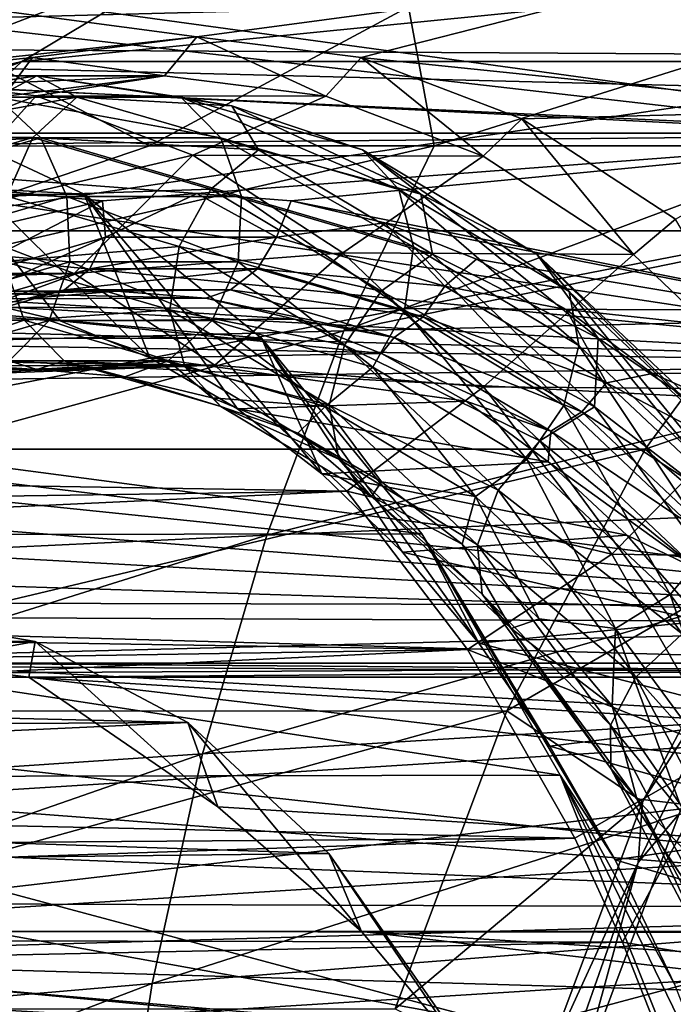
# Model space of a CAD drawing. Header units: metres. Extents: x 26 to 263, y -109 to 109.
# Tile 174 of 256: x 107.16 to 110.5, y -71.04 to -66.01. Entities that reach past the tile are written whole.
import ezdxf

# ---------------------------------------------------------------- set-up
doc = ezdxf.new("R2010")
doc.units = ezdxf.units.M
doc.layers.add('solid_500750', color=7, linetype='CONTINUOUS')

msp = doc.modelspace()

# ---------------------------------------------------------------- linework, layer by layer
at = {"layer": 'solid_500750'}
for points in [[(133.673599, -66.319916, 40.832855), (102.187202, -66.13884, 19.826248), (103.107765, -65.044601, 18.511551)], [(134.135544, -65.781769, 40.173126), (133.673599, -66.319916, 40.832855), (103.107765, -65.044601, 18.511551)], [(106.980354, -65.405052, 27.718523), (106.58989, -66.013725, 28.261148), (109.148697, -65.947441, 30.860842)], [(112.115128, -66.592209, 8.274471), (104.023323, -66.592209, 19.830774), (104.944244, -65.608231, 18.51556)], [(112.115128, -66.592209, 8.274471), (104.944244, -65.608231, 18.51556), (111.194206, -65.608231, 9.589684)], [(106.58255, -65.608231, 19.662714), (105.661621, -66.592209, 20.977926), (108.158997, -65.636497, 17.411314)], [(105.661621, -66.592209, 20.977926), (107.173409, -66.226341, 18.818872), (108.158997, -65.636497, 17.411314)], [(105.739494, -65.912758, 3.922902), (110.976601, -65.619728, 8.158035), (111.776588, -66.604675, 7.015335)], [(108.158997, -65.636497, 17.411314), (107.173409, -66.226341, 18.818872), (113.081169, -65.636597, 20.85853)], [(107.173409, -66.226341, 18.818872), (112.095589, -66.226494, 22.266087), (113.081169, -65.636597, 20.85853)], [(105.443344, -65.748718, 17.802769), (104.643188, -66.472382, 18.945507), (108.06739, -66.100761, 14.055243)], [(105.443344, -65.748718, 17.802769), (108.06739, -66.100761, 14.055243), (110.69445, -65.748291, 10.303411)], [(110.69445, -65.748291, 10.303411), (108.06739, -66.100761, 14.055243), (108.906334, -66.205063, 12.857102)], [(111.495033, -66.47216, 9.160061), (110.69445, -65.748291, 10.303411), (108.906334, -66.205063, 12.857102)], [(111.734848, -65.886238, 33.436001), (109.148697, -65.947441, 30.860842), (109.278923, -66.656929, 32.043724)], [(111.734848, -65.886238, 33.436001), (109.278923, -66.656929, 32.043724), (111.344818, -66.657143, 34.201584)], [(105.474091, -66.285568, 3.09426), (105.739494, -65.912758, 3.922902), (111.776588, -66.604675, 7.015335)], [(109.148697, -65.947441, 30.860842), (106.58989, -66.013725, 28.261148), (107.826591, -66.657166, 30.504011)], [(109.148697, -65.947441, 30.860842), (107.826591, -66.657166, 30.504011), (109.278923, -66.656929, 32.043724)], [(106.58989, -66.013725, 28.261148), (106.514854, -66.657677, 29.096992), (107.826591, -66.657166, 30.504011)], [(132.829315, -67.577095, 42.038612), (101.370468, -67.46006, 20.992668), (102.187202, -66.13884, 19.826248)], [(133.237289, -66.919586, 41.455963), (132.829315, -67.577095, 42.038612), (102.187202, -66.13884, 19.826248)], [(133.673599, -66.319916, 40.832855), (133.237289, -66.919586, 41.455963), (102.187202, -66.13884, 19.826248)], [(104.643188, -66.472382, 18.945507), (107.228531, -66.20594, 15.253261), (108.06739, -66.100761, 14.055243)], [(107.903015, -66.300003, 13.941313), (108.06739, -66.100761, 14.055243), (107.228531, -66.20594, 15.253261)], [(108.726028, -66.402878, 12.765944), (108.06739, -66.100761, 14.055243), (107.903015, -66.300003, 13.941313)], [(108.726028, -66.402878, 12.765944), (108.906334, -66.205063, 12.857102), (108.06739, -66.100761, 14.055243)], [(104.643188, -66.472382, 18.945507), (106.407028, -66.5205, 16.426485), (107.228531, -66.20594, 15.253261)], [(105.661621, -66.592209, 20.977926), (106.256866, -67.091057, 20.127838), (107.173409, -66.226341, 18.818872)], [(107.173409, -66.226341, 18.818872), (106.256866, -67.091057, 20.127838), (112.095589, -66.226494, 22.266087)], [(106.256866, -67.091057, 20.127838), (111.179138, -67.091171, 23.574911), (112.095589, -66.226494, 22.266087)], [(107.080116, -66.404053, 15.116516), (107.228531, -66.20594, 15.253261), (106.407028, -66.5205, 16.426485)], [(107.903015, -66.300003, 13.941313), (107.228531, -66.20594, 15.253261), (107.080116, -66.404053, 15.116516)], [(109.529816, -66.709412, 11.618013), (108.906334, -66.205063, 12.857102), (108.726028, -66.402878, 12.765944)], [(111.495033, -66.47216, 9.160061), (108.906334, -66.205063, 12.857102), (109.728096, -66.518806, 11.683514)], [(109.529816, -66.709412, 11.618013), (109.728096, -66.518806, 11.683514), (108.906334, -66.205063, 12.857102)], [(105.171669, -66.663361, 2.295717), (105.474091, -66.285568, 3.09426), (111.776588, -66.604675, 7.015335)], [(107.903015, -66.300003, 13.941313), (105.614815, -66.401802, 14.071498), (106.43116, -66.300003, 12.905637)], [(107.903015, -66.300003, 13.941313), (107.080116, -66.404053, 15.116516), (105.614815, -66.401802, 14.071498)], [(105.919426, -66.925003, 12.546307), (107.247505, -66.401802, 11.739775), (106.43116, -66.300003, 12.905637)], [(106.254066, -66.45192, 14.901489), (107.250076, -66.300003, 13.479046), (106.51458, -66.407448, 13.964743)], [(107.046501, -66.408173, 14.337122), (107.250076, -66.300003, 13.479046), (106.254066, -66.45192, 14.901489)], [(107.903015, -66.300003, 13.941313), (106.43116, -66.300003, 12.905637), (107.247505, -66.401802, 11.739775)], [(107.250076, -66.300003, 13.479046), (107.454926, -66.407448, 12.621792), (106.51458, -66.407448, 13.964743)], [(107.986771, -66.408173, 12.994269), (107.250076, -66.300003, 13.479046), (107.046501, -66.408173, 14.337122)], [(108.726028, -66.402878, 12.765944), (107.903015, -66.300003, 13.941313), (107.247505, -66.401802, 11.739775)], [(107.250076, -66.300003, 13.479046), (108.246078, -66.45192, 12.056603), (107.454926, -66.407448, 12.621792)], [(107.986771, -66.408173, 12.994269), (108.246078, -66.45192, 12.056603), (107.250076, -66.300003, 13.479046)], [(106.689354, -67.021713, 11.446742), (107.247505, -66.401802, 11.739775), (105.919426, -66.925003, 12.546307)], [(107.046501, -66.408173, 14.337122), (106.119049, -66.678001, 15.661659), (107.270309, -66.615837, 14.472828)], [(106.310104, -66.614525, 13.800618), (106.51458, -66.407448, 13.964743), (107.454926, -66.407448, 12.621792)], [(107.230766, -66.614525, 12.485779), (106.310104, -66.614525, 13.800618), (107.454926, -66.407448, 12.621792)], [(106.689354, -67.021713, 11.446742), (108.047226, -66.705124, 10.597661), (107.247505, -66.401802, 11.739775)], [(107.046501, -66.408173, 14.337122), (107.270309, -66.615837, 14.472828), (108.190842, -66.615837, 13.158166)], [(107.986771, -66.408173, 12.994269), (107.046501, -66.408173, 14.337122), (108.190842, -66.615837, 13.158166)], [(107.230766, -66.614525, 12.485779), (107.454926, -66.407448, 12.621792), (108.382446, -66.677292, 11.297157)], [(108.726028, -66.402878, 12.765944), (107.247505, -66.401802, 11.739775), (108.047226, -66.705124, 10.597661)], [(108.246078, -66.45192, 12.056603), (108.382446, -66.677292, 11.297157), (107.454926, -66.407448, 12.621792)], [(108.914223, -66.678001, 11.669731), (108.246078, -66.45192, 12.056603), (107.986771, -66.408173, 12.994269)], [(107.986771, -66.408173, 12.994269), (108.190842, -66.615837, 13.158166), (109.098824, -66.879997, 11.861435)], [(108.914223, -66.678001, 11.669731), (107.986771, -66.408173, 12.994269), (109.098824, -66.879997, 11.861435)], [(109.529816, -66.709412, 11.618013), (108.726028, -66.402878, 12.765944), (108.047226, -66.705124, 10.597661)], [(99.237617, -66.452606, 5.744102), (106.525856, -66.45192, 10.852093), (107.4916, -66.903076, 9.472871)], [(100.205246, -66.905678, 4.362186), (99.237617, -66.452606, 5.744102), (107.4916, -66.903076, 9.472871)], [(106.525856, -66.45192, 10.852093), (106.901932, -67.437965, 12.232792), (107.368935, -67.551537, 11.565852)], [(106.525856, -66.45192, 10.852093), (107.368935, -67.551537, 11.565852), (107.827927, -67.739754, 10.910342)], [(107.4916, -66.903076, 9.472871), (106.525856, -66.45192, 10.852093), (107.827927, -67.739754, 10.910342)], [(108.246078, -66.45192, 12.056603), (109.211823, -66.903076, 10.677382), (108.382446, -66.677292, 11.297157)], [(108.914223, -66.678001, 11.669731), (109.211823, -66.903076, 10.677382), (108.246078, -66.45192, 12.056603)], [(111.495033, -66.47216, 9.160061), (109.728096, -66.518806, 11.683514), (110.511299, -67.031242, 10.564984)], [(110.297966, -67.21154, 10.52097), (109.728096, -66.518806, 11.683514), (109.529816, -66.709412, 11.618013)], [(110.297966, -67.21154, 10.52097), (110.511299, -67.031242, 10.564984), (109.728096, -66.518806, 11.683514)], [(108.067253, -66.900169, 14.055439), (104.023323, -66.592209, 19.830774), (112.115128, -66.592209, 8.274471)], [(107.585655, -66.937889, 14.743232), (107.107582, -67.05088, 15.425991), (104.023323, -66.592209, 19.830774)], [(108.067253, -66.900169, 14.055439), (107.585655, -66.937889, 14.743232), (104.023323, -66.592209, 19.830774)], [(108.548866, -66.937279, 13.36762), (108.067253, -66.900169, 14.055439), (112.115128, -66.592209, 8.274471)], [(108.548866, -66.937279, 13.36762), (112.115128, -66.592209, 8.274471), (112.936409, -67.815216, 7.101569)], [(105.171669, -66.663361, 2.295717), (111.776588, -66.604675, 7.015335), (112.491737, -67.769608, 5.993824)], [(106.119049, -66.678001, 15.661659), (106.362328, -66.879997, 15.769559), (107.270309, -66.615837, 14.472828)], [(106.205215, -66.914291, 13.696852), (106.310104, -66.614525, 13.800618), (107.230766, -66.614525, 12.485779)], [(107.097382, -66.914291, 12.422707), (106.205215, -66.914291, 13.696852), (107.230766, -66.614525, 12.485779)], [(107.270309, -66.615837, 14.472828), (106.362328, -66.879997, 15.769559), (107.403152, -66.915924, 14.53549)], [(107.097382, -66.914291, 12.422707), (107.230766, -66.614525, 12.485779), (108.13887, -66.878723, 11.188871)], [(108.13887, -66.878723, 11.188871), (107.230766, -66.614525, 12.485779), (108.382446, -66.677292, 11.297157)], [(107.270309, -66.615837, 14.472828), (107.403152, -66.915924, 14.53549), (108.295158, -66.915924, 13.261567)], [(108.190842, -66.615837, 13.158166), (107.270309, -66.615837, 14.472828), (108.295158, -66.915924, 13.261567)], [(108.190842, -66.615837, 13.158166), (108.295158, -66.915924, 13.261567), (109.175003, -67.171898, 12.005019)], [(109.098824, -66.879997, 11.861435), (108.190842, -66.615837, 13.158166), (109.175003, -67.171898, 12.005019)], [(109.278923, -66.656929, 32.043724), (107.826591, -66.657166, 30.504011), (104.726463, -67.70845, 28.346558)], [(108.818466, -67.602676, 32.674286), (109.278923, -66.656929, 32.043724), (104.726463, -67.70845, 28.346558)], [(107.826591, -66.657166, 30.504011), (106.514854, -66.657677, 29.096992), (104.726463, -67.70845, 28.346558)], [(104.853439, -67.025826, 1.560958), (105.171669, -66.663361, 2.295717), (112.491737, -67.769608, 5.993824)], [(108.13887, -66.878723, 11.188871), (108.382446, -66.677292, 11.297157), (109.271835, -67.209618, 10.026971)], [(109.211823, -66.903076, 10.677382), (109.271835, -67.209618, 10.026971), (108.382446, -66.677292, 11.297157)], [(111.344818, -66.657143, 34.201584), (109.278923, -66.656929, 32.043724), (108.818466, -67.602676, 32.674286)], [(113.423943, -66.657776, 36.335495), (111.344818, -66.657143, 34.201584), (108.818466, -67.602676, 32.674286)], [(112.981689, -67.507126, 36.93116), (113.423943, -66.657776, 36.335495), (108.818466, -67.602676, 32.674286)], [(109.803551, -67.210281, 10.399639), (109.211823, -66.903076, 10.677382), (108.914223, -66.678001, 11.669731)], [(108.914223, -66.678001, 11.669731), (109.098824, -66.879997, 11.861435), (109.969482, -67.401108, 10.618005)], [(109.803551, -67.210281, 10.399639), (108.914223, -66.678001, 11.669731), (109.969482, -67.401108, 10.618005)], [(107.440941, -67.308365, 10.373363), (108.047226, -66.705124, 10.597661), (106.689354, -67.021713, 11.446742)], [(107.440941, -67.308365, 10.373363), (108.814026, -67.203796, 9.50255), (108.047226, -66.705124, 10.597661)], [(109.529816, -66.709412, 11.618013), (108.047226, -66.705124, 10.597661), (108.814026, -67.203796, 9.50255)], [(110.297966, -67.21154, 10.52097), (109.529816, -66.709412, 11.618013), (108.814026, -67.203796, 9.50255)], [(106.362328, -66.879997, 15.769559), (106.523308, -67.171898, 15.792039), (107.403152, -66.915924, 14.53549)], [(107.977379, -67.170311, 11.165938), (107.097382, -66.914291, 12.422707), (108.13887, -66.878723, 11.188871)], [(107.977379, -67.170311, 11.165938), (108.13887, -66.878723, 11.188871), (109.009644, -67.399902, 9.945273)], [(109.009644, -67.399902, 9.945273), (108.13887, -66.878723, 11.188871), (109.271835, -67.209618, 10.026971)], [(109.098824, -66.879997, 11.861435), (109.175003, -67.171898, 12.005019), (110.018684, -67.676865, 10.80012)], [(109.969482, -67.401108, 10.618005), (109.098824, -66.879997, 11.861435), (110.018684, -67.676865, 10.80012)], [(100.205246, -66.905678, 4.362186), (107.4916, -66.903076, 9.472871), (108.397736, -67.639748, 8.178776)], [(101.1129, -67.645409, 3.065923), (100.205246, -66.905678, 4.362186), (108.397736, -67.639748, 8.178776)], [(107.403152, -66.915924, 14.53549), (106.523308, -67.171898, 15.792039), (107.418671, -67.248894, 14.512674)], [(106.741425, -67.373123, 15.882561), (107.107582, -67.05088, 15.425991), (107.585655, -66.937889, 14.743232)], [(106.741425, -67.373123, 15.882561), (107.585655, -66.937889, 14.743232), (107.601875, -67.122795, 14.653712)], [(107.081245, -67.247261, 12.445092), (107.097382, -66.914291, 12.422707), (107.977379, -67.170311, 11.165938)], [(107.403152, -66.915924, 14.53549), (107.418671, -67.248894, 14.512674), (108.27903, -67.248894, 13.283953)], [(108.295158, -66.915924, 13.261567), (107.403152, -66.915924, 14.53549), (108.27903, -67.248894, 13.283953)], [(107.4916, -66.903076, 9.472871), (107.827927, -67.739754, 10.910342), (108.275002, -68.000999, 10.271854)], [(107.4916, -66.903076, 9.472871), (108.275002, -68.000999, 10.271854), (108.706337, -68.333046, 9.655835)], [(108.397736, -67.639748, 8.178776), (107.4916, -66.903076, 9.472871), (108.706337, -68.333046, 9.655835)], [(107.601875, -67.122795, 14.653712), (107.585655, -66.937889, 14.743232), (108.067253, -66.900169, 14.055439)], [(107.601875, -67.122795, 14.653712), (108.067253, -66.900169, 14.055439), (108.47422, -67.122795, 13.407872)], [(108.47422, -67.122795, 13.407872), (108.067253, -66.900169, 14.055439), (108.548866, -66.937279, 13.36762)], [(108.295158, -66.915924, 13.261567), (108.27903, -67.248894, 13.283953), (109.127655, -67.495789, 12.07199)], [(109.175003, -67.171898, 12.005019), (108.295158, -66.915924, 13.261567), (109.127655, -67.495789, 12.07199)], [(108.47422, -67.122795, 13.407872), (108.548866, -66.937279, 13.36762), (109.027, -67.049667, 12.684783)], [(109.027, -67.049667, 12.684783), (108.548866, -66.937279, 13.36762), (112.936409, -67.815216, 7.101569)], [(109.211823, -66.903076, 10.677382), (110.117958, -67.639748, 9.383286), (109.271835, -67.209618, 10.026971)], [(109.803551, -67.210281, 10.399639), (110.117958, -67.639748, 9.383286), (109.211823, -66.903076, 10.677382)], [(107.440941, -67.308365, 10.373363), (106.689354, -67.021713, 11.446742), (95.974838, -67.298271, 2.386771)], [(104.549797, -67.345032, 0.933227), (104.853439, -67.025826, 1.560958), (112.491737, -67.769608, 5.993824)], [(111.017738, -67.900238, 9.492989), (110.511299, -67.031242, 10.564984), (110.297966, -67.21154, 10.52097)], [(106.256866, -67.091057, 20.127838), (105.43441, -68.207077, 21.302418), (111.179138, -67.091171, 23.574911)], [(105.43441, -68.207077, 21.302418), (110.356819, -68.207039, 24.749304), (111.179138, -67.091171, 23.574911)], [(108.47422, -67.122795, 13.407872), (109.027, -67.049667, 12.684783), (109.334671, -67.373123, 12.179024)], [(109.495773, -67.234993, 12.015298), (109.027, -67.049667, 12.684783), (112.936409, -67.815216, 7.101569)], [(109.334671, -67.373123, 12.179024), (109.027, -67.049667, 12.684783), (109.495773, -67.234993, 12.015298)], [(111.179138, -67.091171, 23.574911), (110.356819, -68.207039, 24.749304), (111.768417, -67.719856, 23.488272)], [(107.601875, -67.122795, 14.653712), (107.520668, -67.284592, 14.580482), (106.675385, -67.53051, 15.787666)], [(106.741425, -67.373123, 15.882561), (107.601875, -67.122795, 14.653712), (106.675385, -67.53051, 15.787666)], [(108.47422, -67.122795, 13.407872), (108.377632, -67.284592, 13.356606), (107.520668, -67.284592, 14.580482)], [(107.601875, -67.122795, 14.653712), (108.47422, -67.122795, 13.407872), (107.520668, -67.284592, 14.580482)], [(108.47422, -67.122795, 13.407872), (109.334671, -67.373123, 12.179024), (108.377632, -67.284592, 13.356606)], [(106.523308, -67.171898, 15.792039), (106.570045, -67.495789, 15.724638), (107.418671, -67.248894, 14.512674)], [(107.930023, -67.494194, 11.23291), (107.081245, -67.247261, 12.445092), (107.977379, -67.170311, 11.165938)], [(107.930023, -67.494194, 11.23291), (107.977379, -67.170311, 11.165938), (108.821205, -67.675362, 9.960831)], [(108.821205, -67.675362, 9.960831), (107.977379, -67.170311, 11.165938), (109.009644, -67.399902, 9.945273)], [(109.175003, -67.171898, 12.005019), (109.127655, -67.495789, 12.07199), (109.941399, -67.982834, 10.909843)], [(110.018684, -67.676865, 10.80012), (109.175003, -67.171898, 12.005019), (109.941399, -67.982834, 10.909843)], [(107.18557, -67.547348, 12.548493), (106.353577, -67.547348, 13.736698), (107.081245, -67.247261, 12.445092)], [(107.18557, -67.547348, 12.548493), (107.081245, -67.247261, 12.445092), (107.930023, -67.494194, 11.23291)], [(108.15921, -67.777351, 9.347567), (108.814026, -67.203796, 9.50255), (107.440941, -67.308365, 10.373363)], [(108.15921, -67.777351, 9.347567), (109.532318, -67.887657, 8.476724), (108.814026, -67.203796, 9.50255)], [(110.297966, -67.21154, 10.52097), (108.814026, -67.203796, 9.50255), (109.532318, -67.887657, 8.476724)], [(109.009644, -67.399902, 9.945273), (109.271835, -67.209618, 10.026971), (110.098846, -67.989906, 8.845881)], [(110.117958, -67.639748, 9.383286), (110.098846, -67.989906, 8.845881), (109.271835, -67.209618, 10.026971)], [(109.334671, -67.373123, 12.179024), (109.495773, -67.234993, 12.015298), (109.953415, -67.492691, 11.361721)], [(109.953415, -67.492691, 11.361721), (109.495773, -67.234993, 12.015298), (112.936409, -67.815216, 7.101569)], [(111.017738, -67.900238, 9.492989), (110.297966, -67.21154, 10.52097), (109.532318, -67.887657, 8.476724)], [(110.630501, -67.990517, 9.218636), (110.117958, -67.639748, 9.383286), (109.803551, -67.210281, 10.399639)], [(109.803551, -67.210281, 10.399639), (109.969482, -67.401108, 10.618005), (110.779068, -68.164955, 9.461795)], [(110.630501, -67.990517, 9.218636), (109.803551, -67.210281, 10.399639), (110.779068, -68.164955, 9.461795)], [(107.440941, -67.308365, 10.373363), (95.974838, -67.298271, 2.386771), (96.087341, -67.440964, 1.918384)], [(107.520668, -67.284592, 14.580482), (107.392738, -67.392616, 14.47998), (106.557587, -67.63559, 15.672699)], [(106.675385, -67.53051, 15.787666), (107.520668, -67.284592, 14.580482), (106.557587, -67.63559, 15.672699)], [(107.418671, -67.248894, 14.512674), (106.570045, -67.495789, 15.724638), (107.313782, -67.54866, 14.408908)], [(107.418671, -67.248894, 14.512674), (107.313782, -67.54866, 14.408908), (108.145645, -67.54866, 13.220881)], [(108.377632, -67.284592, 13.356606), (108.239441, -67.392616, 13.27077), (107.392738, -67.392616, 14.47998)], [(107.520668, -67.284592, 14.580482), (108.377632, -67.284592, 13.356606), (107.392738, -67.392616, 14.47998)], [(108.27903, -67.248894, 13.283953), (107.418671, -67.248894, 14.512674), (108.145645, -67.54866, 13.220881)], [(108.27903, -67.248894, 13.283953), (108.145645, -67.54866, 13.220881), (108.966164, -67.787376, 12.049057)], [(108.377632, -67.284592, 13.356606), (109.222916, -67.53051, 12.149424), (108.239441, -67.392616, 13.27077)], [(109.127655, -67.495789, 12.07199), (108.27903, -67.248894, 13.283953), (108.966164, -67.787376, 12.049057)], [(109.334671, -67.373123, 12.179024), (109.222916, -67.53051, 12.149424), (108.377632, -67.284592, 13.356606)], [(107.440941, -67.308365, 10.373363), (96.087341, -67.440964, 1.918384), (96.175339, -67.609512, 1.431535)], [(108.15921, -67.777351, 9.347567), (107.440941, -67.308365, 10.373363), (96.175339, -67.609512, 1.431535)], [(104.261024, -67.633163, 0.381881), (104.549797, -67.345032, 0.933227), (112.491737, -67.769608, 5.993824)], [(106.557587, -67.63559, 15.672699), (107.392738, -67.392616, 14.47998), (106.749374, -67.542641, 15.065844)], [(107.392738, -67.392616, 14.47998), (107.201614, -67.435898, 14.419974), (106.749374, -67.542641, 15.065844)], [(107.392738, -67.392616, 14.47998), (107.657768, -67.400002, 13.768523), (107.201614, -67.435898, 14.419974)], [(107.392738, -67.392616, 14.47998), (108.239441, -67.392616, 13.27077), (107.657768, -67.400002, 13.768523)], [(108.239441, -67.392616, 13.27077), (108.113937, -67.43531, 13.117046), (107.657768, -67.400002, 13.768523)], [(108.239441, -67.392616, 13.27077), (109.074593, -67.63559, 12.078052), (108.113937, -67.43531, 13.117046)], [(109.222916, -67.53051, 12.149424), (109.074593, -67.63559, 12.078052), (108.239441, -67.392616, 13.27077)], [(109.334671, -67.373123, 12.179024), (110.159752, -67.866959, 11.000687), (109.222916, -67.53051, 12.149424)], [(109.334671, -67.373123, 12.179024), (109.953415, -67.492691, 11.361721), (110.159752, -67.866959, 11.000687)], [(105.959908, -67.437965, 13.578148), (107.201614, -67.435898, 14.419974), (107.657768, -67.400002, 13.768523)], [(106.430923, -67.400002, 12.90547), (105.959908, -67.437965, 13.578148), (107.657768, -67.400002, 13.768523)], [(105.959908, -67.437965, 13.578148), (106.749374, -67.542641, 15.065844), (107.201614, -67.435898, 14.419974)], [(106.430923, -67.400002, 12.90547), (107.657768, -67.400002, 13.768523), (108.113937, -67.43531, 13.117046)], [(106.901932, -67.437965, 12.232792), (106.430923, -67.400002, 12.90547), (108.113937, -67.43531, 13.117046)], [(106.901932, -67.437965, 12.232792), (108.113937, -67.43531, 13.117046), (108.566231, -67.541473, 12.471101)], [(107.368935, -67.551537, 11.565852), (106.901932, -67.437965, 12.232792), (108.566231, -67.541473, 12.471101)], [(109.074593, -67.63559, 12.078052), (108.566231, -67.541473, 12.471101), (108.113937, -67.43531, 13.117046)], [(108.821205, -67.675362, 9.960831), (109.009644, -67.399902, 9.945273), (109.819344, -68.163857, 8.788907)], [(109.819344, -68.163857, 8.788907), (109.009644, -67.399902, 9.945273), (110.098846, -67.989906, 8.845881)], [(109.969482, -67.401108, 10.618005), (110.018684, -67.676865, 10.80012), (110.803185, -68.417046, 9.679738)], [(110.779068, -68.164955, 9.461795), (109.969482, -67.401108, 10.618005), (110.803185, -68.417046, 9.679738)], [(132.108231, -69.049057, 43.06842), (100.675804, -68.978752, 21.984755), (101.370468, -67.46006, 20.992668)], [(132.452194, -68.288376, 42.577202), (132.108231, -69.049057, 43.06842), (101.370468, -67.46006, 20.992668)], [(132.829315, -67.577095, 42.038612), (132.452194, -68.288376, 42.577202), (101.370468, -67.46006, 20.992668)], [(106.570045, -67.495789, 15.724638), (106.493263, -67.787376, 15.580731), (107.313782, -67.54866, 14.408908)], [(108.00621, -67.786102, 11.376494), (107.18557, -67.547348, 12.548493), (107.930023, -67.494194, 11.23291)], [(108.743919, -67.981331, 10.070554), (107.930023, -67.494194, 11.23291), (108.821205, -67.675362, 9.960831)], [(108.00621, -67.786102, 11.376494), (107.930023, -67.494194, 11.23291), (108.743919, -67.981331, 10.070554)], [(109.127655, -67.495789, 12.07199), (108.966164, -67.787376, 12.049057), (109.75296, -68.258293, 10.925401)], [(109.941399, -67.982834, 10.909843), (109.127655, -67.495789, 12.07199), (109.75296, -68.258293, 10.925401)], [(110.395134, -67.819618, 10.730876), (109.953415, -67.492691, 11.361721), (112.936409, -67.815216, 7.101569)], [(110.159752, -67.866959, 11.000687), (109.953415, -67.492691, 11.361721), (110.395134, -67.819618, 10.730876)], [(106.577385, -67.755013, 13.872404), (106.353577, -67.547348, 13.736698), (107.18557, -67.547348, 12.548493)], [(107.313782, -67.54866, 14.408908), (106.493263, -67.787376, 15.580731), (107.109299, -67.755737, 14.244783)], [(107.389633, -67.755013, 12.71239), (106.577385, -67.755013, 13.872404), (107.18557, -67.547348, 12.548493)], [(107.313782, -67.54866, 14.408908), (107.109299, -67.755737, 14.244783), (107.921486, -67.755737, 13.084867)], [(107.389633, -67.755013, 12.71239), (107.18557, -67.547348, 12.548493), (108.00621, -67.786102, 11.376494)], [(108.145645, -67.54866, 13.220881), (107.313782, -67.54866, 14.408908), (107.921486, -67.755737, 13.084867)], [(107.368935, -67.551537, 11.565852), (108.566231, -67.541473, 12.471101), (109.010551, -67.717293, 11.836546)], [(108.145645, -67.54866, 13.220881), (107.921486, -67.755737, 13.084867), (108.722588, -67.9888, 11.940771)], [(108.966164, -67.787376, 12.049057), (108.145645, -67.54866, 13.220881), (108.722588, -67.9888, 11.940771)], [(112.981689, -67.507126, 36.93116), (108.818466, -67.602676, 32.674286), (108.424522, -68.645638, 33.225647)], [(112.60231, -68.467918, 37.453335), (112.981689, -67.507126, 36.93116), (108.424522, -68.645638, 33.225647)], [(109.074593, -67.63559, 12.078052), (109.010551, -67.717293, 11.836546), (108.566231, -67.541473, 12.471101)], [(109.222916, -67.53051, 12.149424), (110.033447, -68.015633, 10.99186), (109.074593, -67.63559, 12.078052)], [(110.159752, -67.866959, 11.000687), (110.033447, -68.015633, 10.99186), (109.222916, -67.53051, 12.149424)], [(107.827927, -67.739754, 10.910342), (107.368935, -67.551537, 11.565852), (109.010551, -67.717293, 11.836546)], [(108.15921, -67.777351, 9.347567), (96.175339, -67.609512, 1.431535), (96.238091, -67.804665, 0.928211)], [(101.1129, -67.645409, 3.065923), (108.397736, -67.639748, 8.178776), (109.216728, -68.639557, 7.009128)], [(101.932724, -68.648994, 1.895097), (101.1129, -67.645409, 3.065923), (109.216728, -68.639557, 7.009128)], [(103.988213, -67.893845, -0.106131), (104.261024, -67.633163, 0.381881), (112.491737, -67.769608, 5.993824)], [(108.818466, -67.602676, 32.674286), (104.726463, -67.70845, 28.346558), (104.315697, -68.840378, 28.928812)], [(108.424522, -68.645638, 33.225647), (108.818466, -67.602676, 32.674286), (104.315697, -68.840378, 28.928812)], [(108.397736, -67.639748, 8.178776), (108.706337, -68.333046, 9.655835), (109.118271, -68.73307, 9.067541)], [(108.397736, -67.639748, 8.178776), (109.118271, -68.73307, 9.067541), (109.507271, -69.197647, 8.511991)], [(109.216728, -68.639557, 7.009128), (108.397736, -67.639748, 8.178776), (109.507271, -69.197647, 8.511991)], [(109.074593, -67.63559, 12.078052), (109.875412, -68.114899, 10.93436), (109.010551, -67.717293, 11.836546)], [(110.033447, -68.015633, 10.99186), (109.875412, -68.114899, 10.93436), (109.074593, -67.63559, 12.078052)], [(110.117958, -67.639748, 9.383286), (110.936951, -68.639557, 8.213638), (110.098846, -67.989906, 8.845881)], [(110.630501, -67.990517, 9.218636), (110.936951, -68.639557, 8.213638), (110.117958, -67.639748, 9.383286)], [(108.743919, -67.981331, 10.070554), (108.821205, -67.675362, 9.960831), (109.605843, -68.415672, 8.840253)], [(109.605843, -68.415672, 8.840253), (108.821205, -67.675362, 9.960831), (109.819344, -68.163857, 8.788907)], [(110.018684, -67.676865, 10.80012), (109.941399, -67.982834, 10.909843), (110.698059, -68.696747, 9.829216)], [(110.803185, -68.417046, 9.679738), (110.018684, -67.676865, 10.80012), (110.698059, -68.696747, 9.829216)], [(107.827927, -67.739754, 10.910342), (109.010551, -67.717293, 11.836546), (109.44326, -67.960922, 11.218577)], [(108.275002, -68.000999, 10.271854), (107.827927, -67.739754, 10.910342), (109.44326, -67.960922, 11.218577)], [(109.875412, -68.114899, 10.93436), (109.44326, -67.960922, 11.218577), (109.010551, -67.717293, 11.836546)], [(110.356819, -68.207039, 24.749304), (111.001472, -68.761086, 24.583576), (111.768417, -67.719856, 23.488272)], [(108.15921, -67.777351, 9.347567), (96.238091, -67.804665, 0.928211), (96.27459, -68.027191, 0.409876)], [(108.15921, -67.777351, 9.347567), (96.27459, -68.027191, 0.409876), (96.280304, -68.121078, 0.204187)], [(108.15921, -67.777351, 9.347567), (96.280304, -68.121078, 0.204187), (96.280884, -68.217255)], [(108.832924, -68.420883, 8.385386), (108.15921, -67.777351, 9.347567), (96.280884, -68.217255)], [(103.988213, -67.893845, -0.106131), (112.491737, -67.769608, 5.993824), (113.108826, -69.094421, 5.112345)], [(107.250076, -67.800003, 13.479046), (106.577385, -67.755013, 13.872404), (107.389633, -67.755013, 12.71239)], [(107.250076, -67.800003, 13.479046), (106.800224, -67.836258, 14.121491), (106.577385, -67.755013, 13.872404)], [(107.109299, -67.755737, 14.244783), (106.800224, -67.836258, 14.121491), (107.250076, -67.800003, 13.479046)], [(107.921486, -67.755737, 13.084867), (107.109299, -67.755737, 14.244783), (107.250076, -67.800003, 13.479046)], [(107.699921, -67.836258, 12.836601), (107.250076, -67.800003, 13.479046), (107.389633, -67.755013, 12.71239)], [(107.921486, -67.755737, 13.084867), (107.250076, -67.800003, 13.479046), (107.699921, -67.836258, 12.836601)], [(108.190811, -67.988098, 11.568197), (107.389633, -67.755013, 12.71239), (108.00621, -67.786102, 11.376494)], [(107.699921, -67.836258, 12.836601), (107.389633, -67.755013, 12.71239), (108.190811, -67.988098, 11.568197)], [(107.921486, -67.755737, 13.084867), (107.699921, -67.836258, 12.836601), (108.145927, -67.944725, 12.199636)], [(108.722588, -67.9888, 11.940771), (107.921486, -67.755737, 13.084867), (108.145927, -67.944725, 12.199636)], [(108.793121, -68.257088, 10.252669), (108.00621, -67.786102, 11.376494), (108.743919, -67.981331, 10.070554)], [(108.190811, -67.988098, 11.568197), (108.00621, -67.786102, 11.376494), (108.793121, -68.257088, 10.252669)], [(108.832924, -68.420883, 8.385386), (109.532318, -67.887657, 8.476724), (108.15921, -67.777351, 9.347567)], [(108.966164, -67.787376, 12.049057), (108.722588, -67.9888, 11.940771), (109.490761, -68.448578, 10.843703)], [(109.75296, -68.258293, 10.925401), (108.966164, -67.787376, 12.049057), (109.490761, -68.448578, 10.843703)], [(108.145927, -67.944725, 12.199636), (107.699921, -67.836258, 12.836601), (108.190811, -67.988098, 11.568197)], [(110.159752, -67.866959, 11.000687), (110.395134, -67.819618, 10.730876), (110.819954, -68.215332, 10.12418)], [(110.395134, -67.819618, 10.730876), (112.936409, -67.815216, 7.101569), (113.63781, -69.247131, 6.099856)], [(110.819954, -68.215332, 10.12418), (110.395134, -67.819618, 10.730876), (113.63781, -69.247131, 6.099856)], [(103.733688, -68.129967, -0.539129), (103.988213, -67.893845, -0.106131), (113.108826, -69.094421, 5.112345)], [(108.832924, -68.420883, 8.385386), (110.187477, -68.74279, 7.541061), (109.532318, -67.887657, 8.476724)], [(111.017738, -67.900238, 9.492989), (109.532318, -67.887657, 8.476724), (110.187477, -68.74279, 7.541061)], [(110.159752, -67.866959, 11.000687), (110.926956, -68.59082, 9.905003), (110.033447, -68.015633, 10.99186)], [(110.159752, -67.866959, 11.000687), (110.819954, -68.215332, 10.12418), (110.926956, -68.59082, 9.905003)], [(111.676056, -68.76458, 8.552782), (111.017738, -67.900238, 9.492989), (110.187477, -68.74279, 7.541061)], [(108.58429, -68.124481, 11.573587), (108.145927, -67.944725, 12.199636), (108.190811, -67.988098, 11.568197)], [(108.722588, -67.9888, 11.940771), (108.145927, -67.944725, 12.199636), (108.58429, -68.124481, 11.573587)], [(108.959045, -68.447906, 10.471036), (108.190811, -67.988098, 11.568197), (108.793121, -68.257088, 10.252669)], [(108.58429, -68.124481, 11.573587), (108.190811, -67.988098, 11.568197), (108.959045, -68.447906, 10.471036)], [(108.275002, -68.000999, 10.271854), (109.44326, -67.960922, 11.218577), (109.8619, -68.270798, 10.62069)], [(108.706337, -68.333046, 9.655835), (108.275002, -68.000999, 10.271854), (109.8619, -68.270798, 10.62069)], [(108.722588, -67.9888, 11.940771), (108.58429, -68.124481, 11.573587), (109.011269, -68.373985, 10.963796)], [(109.490761, -68.448578, 10.843703), (108.722588, -67.9888, 11.940771), (109.011269, -68.373985, 10.963796)], [(109.500717, -68.695374, 8.989731), (108.743919, -67.981331, 10.070554), (109.605843, -68.415672, 8.840253)], [(108.793121, -68.257088, 10.252669), (108.743919, -67.981331, 10.070554), (109.500717, -68.695374, 8.989731)], [(109.875412, -68.114899, 10.93436), (109.8619, -68.270798, 10.62069), (109.44326, -67.960922, 11.218577)], [(109.941399, -67.982834, 10.909843), (109.75296, -68.258293, 10.925401), (110.484566, -68.948563, 9.880562)], [(109.819344, -68.163857, 8.788907), (110.098846, -67.989906, 8.845881), (110.840912, -68.996872, 7.786104)], [(110.698059, -68.696747, 9.829216), (109.941399, -67.982834, 10.909843), (110.484566, -68.948563, 9.880562)], [(110.936951, -68.639557, 8.213638), (110.840912, -68.996872, 7.786104), (110.098846, -67.989906, 8.845881)], [(110.033447, -68.015633, 10.99186), (110.787125, -68.726738, 9.915494), (109.875412, -68.114899, 10.93436)], [(110.926956, -68.59082, 9.905003), (110.787125, -68.726738, 9.915494), (110.033447, -68.015633, 10.99186)], [(103.500679, -68.342636, -0.920986), (103.733688, -68.129967, -0.539129), (113.108826, -69.094421, 5.112345)], [(109.011269, -68.373985, 10.963796), (108.58429, -68.124481, 11.573587), (108.959045, -68.447906, 10.471036)], [(109.875412, -68.114899, 10.93436), (110.620064, -68.817482, 9.870891), (109.8619, -68.270798, 10.62069)], [(110.787125, -68.726738, 9.915494), (110.620064, -68.817482, 9.870891), (109.875412, -68.114899, 10.93436)], [(109.605843, -68.415672, 8.840253), (109.819344, -68.163857, 8.788907), (110.545868, -69.149742, 7.751314)], [(110.545868, -69.149742, 7.751314), (109.819344, -68.163857, 8.788907), (110.840912, -68.996872, 7.786104)], [(108.832924, -68.420883, 8.385386), (96.280884, -68.217255), (96.237808, -68.60302, -0.765774)], [(104.728546, -69.543922, 22.310503), (109.651062, -69.543663, 25.757227), (110.356819, -68.207039, 24.749304)], [(105.43441, -68.207077, 21.302418), (104.728546, -69.543922, 22.310503), (110.356819, -68.207039, 24.749304)], [(110.356819, -68.207039, 24.749304), (109.651062, -69.543663, 25.757227), (111.001472, -68.761086, 24.583576)], [(108.706337, -68.333046, 9.655835), (109.8619, -68.270798, 10.62069), (110.263832, -68.645187, 10.04668)], [(109.524834, -68.947464, 9.207674), (108.793121, -68.257088, 10.252669), (109.500717, -68.695374, 8.989731)], [(108.959045, -68.447906, 10.471036), (108.793121, -68.257088, 10.252669), (109.524834, -68.947464, 9.207674)], [(109.75296, -68.258293, 10.925401), (109.490761, -68.448578, 10.843703), (110.205055, -69.122513, 9.823588)], [(110.484566, -68.948563, 9.880562), (109.75296, -68.258293, 10.925401), (110.205055, -69.122513, 9.823588)], [(110.620064, -68.817482, 9.870891), (110.263832, -68.645187, 10.04668), (109.8619, -68.270798, 10.62069)], [(103.305283, -68.552032, -1.263721), (103.500679, -68.342636, -0.920986), (113.108826, -69.094421, 5.112345)], [(109.118271, -68.73307, 9.067541), (108.706337, -68.333046, 9.655835), (110.263832, -68.645187, 10.04668)], [(109.423225, -68.691109, 10.375463), (109.011269, -68.373985, 10.963796), (108.959045, -68.447906, 10.471036)], [(109.490761, -68.448578, 10.843703), (109.011269, -68.373985, 10.963796), (109.423225, -68.691109, 10.375463)], [(108.832924, -68.420883, 8.385386), (96.237808, -68.60302, -0.765774), (96.124901, -69.017838, -1.518704)], [(109.450157, -69.229774, 7.503856), (108.832924, -68.420883, 8.385386), (96.124901, -69.017838, -1.518704)], [(109.450157, -69.229774, 7.503856), (110.187477, -68.74279, 7.541061), (108.832924, -68.420883, 8.385386)], [(109.673401, -69.121902, 9.450833), (108.959045, -68.447906, 10.471036), (109.524834, -68.947464, 9.207674)], [(109.423225, -68.691109, 10.375463), (108.959045, -68.447906, 10.471036), (109.673401, -69.121902, 9.450833)], [(109.490761, -68.448578, 10.843703), (109.423225, -68.691109, 10.375463), (109.816643, -69.073151, 9.813608)], [(110.205055, -69.122513, 9.823588), (109.490761, -68.448578, 10.843703), (109.816643, -69.073151, 9.813608)], [(109.500717, -68.695374, 8.989731), (109.605843, -68.415672, 8.840253), (110.309883, -69.37104, 7.834774)], [(110.309883, -69.37104, 7.834774), (109.605843, -68.415672, 8.840253), (110.545868, -69.149742, 7.751314)], [(112.60231, -68.467918, 37.453335), (108.424522, -68.645638, 33.225647), (108.096985, -69.762405, 33.686474)], [(112.288658, -69.508057, 37.889187), (112.60231, -68.467918, 37.453335), (108.096985, -69.762405, 33.686474)], [(103.122879, -68.781296, -1.606782), (103.305283, -68.552032, -1.263721), (113.108826, -69.094421, 5.112345)], [(101.932724, -68.648994, 1.895097), (109.216728, -68.639557, 7.009128), (109.923706, -69.872124, 5.999467)], [(102.639954, -69.886078, 0.88506), (101.932724, -68.648994, 1.895097), (109.923706, -69.872124, 5.999467)], [(108.424522, -68.645638, 33.225647), (104.315697, -68.840378, 28.928812), (103.972481, -70.040207, 29.416283)], [(108.096985, -69.762405, 33.686474), (108.424522, -68.645638, 33.225647), (103.972481, -70.040207, 29.416283)], [(109.118271, -68.73307, 9.067541), (110.263832, -68.645187, 10.04668), (110.648392, -69.084839, 9.497472)], [(109.216728, -68.639557, 7.009128), (109.507271, -69.197647, 8.511991), (109.870026, -69.722824, 7.993923)], [(109.216728, -68.639557, 7.009128), (109.870026, -69.722824, 7.993923), (110.203438, -70.304108, 7.51776)], [(109.923706, -69.872124, 5.999467), (109.216728, -68.639557, 7.009128), (110.203438, -70.304108, 7.51776)], [(110.620064, -68.817482, 9.870891), (110.648392, -69.084839, 9.497472), (110.263832, -68.645187, 10.04668)], [(109.816643, -69.073151, 9.813608), (109.423225, -68.691109, 10.375463), (109.673401, -69.121902, 9.450833)], [(110.179787, -69.616859, 8.019921), (109.500717, -68.695374, 8.989731), (110.309883, -69.37104, 7.834774)], [(109.524834, -68.947464, 9.207674), (109.500717, -68.695374, 8.989731), (110.179787, -69.616859, 8.019921)], [(110.698059, -68.696747, 9.829216), (110.484566, -68.948563, 9.880562), (111.141022, -69.839363, 8.943042)], [(109.507271, -69.197647, 8.511991), (109.118271, -68.73307, 9.067541), (110.648392, -69.084839, 9.497472)], [(109.450157, -69.229774, 7.503856), (110.766167, -69.751801, 6.714608), (110.187477, -68.74279, 7.541061)], [(111.676056, -68.76458, 8.552782), (110.187477, -68.74279, 7.541061), (110.766167, -69.751801, 6.714608)], [(102.931999, -69.048973, -1.979212), (103.122879, -68.781296, -1.606782), (113.108826, -69.094421, 5.112345)], [(109.651062, -69.543663, 25.757227), (110.343399, -70.008446, 25.523405), (111.001472, -68.761086, 24.583576)], [(110.917183, -69.10392, 24.831579), (111.001472, -68.761086, 24.583576), (110.343399, -70.008446, 25.523405)], [(110.181389, -69.838394, 8.270014), (109.524834, -68.947464, 9.207674), (110.179787, -69.616859, 8.019921)], [(109.673401, -69.121902, 9.450833), (109.524834, -68.947464, 9.207674), (110.181389, -69.838394, 8.270014)], [(110.484566, -68.948563, 9.880562), (110.205055, -69.122513, 9.823588), (110.845978, -69.992241, 8.908252)], [(111.141022, -69.839363, 8.943042), (110.484566, -68.948563, 9.880562), (110.845978, -69.992241, 8.908252)], [(131.528107, -70.699562, 43.896931), (100.118721, -70.660988, 22.780346), (100.675804, -68.978752, 21.984755)], [(131.799576, -69.854439, 43.509235), (131.528107, -70.699562, 43.896931), (100.675804, -68.978752, 21.984755)], [(132.108231, -69.049057, 43.06842), (131.799576, -69.854439, 43.509235), (100.675804, -68.978752, 21.984755)], [(109.450157, -69.229774, 7.503856), (96.124901, -69.017838, -1.518704), (95.946411, -69.448318, -2.247393)], [(98.251968, -69.087456, 6.280036), (107.242188, -69.189308, 11.746858), (106.430923, -69.050003, 12.90547)], [(102.725769, -69.358391, -2.383646), (102.931999, -69.048973, -1.979212), (113.108826, -69.094421, 5.112345)], [(106.635712, -69.300003, 13.048864), (106.430923, -69.050003, 12.90547), (107.242188, -69.189308, 11.746858)], [(98.251968, -69.087456, 6.280036), (98.673424, -69.200752, 5.678136), (107.242188, -69.189308, 11.746858)], [(102.725769, -69.358391, -2.383646), (113.108826, -69.094421, 5.112345), (113.617226, -70.552933, 4.386091)], [(109.507271, -69.197647, 8.511991), (110.648392, -69.084839, 9.497472), (111.00943, -69.58416, 8.981853)], [(110.188156, -69.516853, 9.283027), (109.816643, -69.073151, 9.813608), (109.673401, -69.121902, 9.450833)], [(110.205055, -69.122513, 9.823588), (109.816643, -69.073151, 9.813608), (110.188156, -69.516853, 9.283027)], [(110.322319, -70.31823, 25.681139), (110.530563, -70.069832, 25.558083), (110.917183, -69.10392, 24.831579)], [(110.322319, -70.31823, 25.681139), (110.917183, -69.10392, 24.831579), (110.343399, -70.008446, 25.523405)], [(110.314384, -69.991699, 8.535419), (109.673401, -69.121902, 9.450833), (110.181389, -69.838394, 8.270014)], [(110.188156, -69.516853, 9.283027), (109.673401, -69.121902, 9.450833), (110.314384, -69.991699, 8.535419)], [(110.205055, -69.122513, 9.823588), (110.188156, -69.516853, 9.283027), (110.534607, -70.018425, 8.788243)], [(110.845978, -69.992241, 8.908252), (110.205055, -69.122513, 9.823588), (110.534607, -70.018425, 8.788243)], [(110.309883, -69.37104, 7.834774), (110.545868, -69.149742, 7.751314), (111.169418, -70.330673, 6.860797)], [(98.673424, -69.200752, 5.678136), (99.086563, -69.389008, 5.08811), (107.242188, -69.189308, 11.746858)], [(99.086563, -69.389008, 5.08811), (108.022285, -69.601875, 10.63277), (107.242188, -69.189308, 11.746858)], [(107.209282, -69.371796, 12.229712), (106.635712, -69.300003, 13.048864), (107.242188, -69.189308, 11.746858)], [(108.175247, -70.03376, 11.506398), (107.209282, -69.371796, 12.229712), (107.242188, -69.189308, 11.746858)], [(108.175247, -70.03376, 11.506398), (107.242188, -69.189308, 11.746858), (108.022285, -69.601875, 10.63277)], [(109.870026, -69.722824, 7.993923), (109.507271, -69.197647, 8.511991), (111.00943, -69.58416, 8.981853)], [(109.450157, -69.229774, 7.503856), (95.946411, -69.448318, -2.247393), (95.708122, -69.880592, -2.943548)], [(109.998726, -70.192795, 6.720487), (109.450157, -69.229774, 7.503856), (95.708122, -69.880592, -2.943548)], [(109.998726, -70.192795, 6.720487), (110.766167, -69.751801, 6.714608), (109.450157, -69.229774, 7.503856)], [(102.990311, -69.371796, 11.717104), (115.277596, -69.371796, 20.320751), (115.851166, -69.300003, 19.501598)], [(102.990311, -69.371796, 11.717104), (115.851166, -69.300003, 19.501598), (103.563889, -69.300003, 10.897952)], [(103.563889, -69.300003, 10.897952), (115.851166, -69.300003, 19.501598), (116.424744, -69.371796, 18.682447)], [(103.563889, -69.300003, 10.897952), (116.424744, -69.371796, 18.682447), (104.137466, -69.371796, 10.0788)], [(116.301537, -69.371796, 21.037724), (106.062134, -69.371796, 13.868016), (106.635712, -69.300003, 13.048864)], [(116.875114, -69.300003, 20.218573), (106.635712, -69.300003, 13.048864), (107.209282, -69.371796, 12.229712)], [(116.875114, -69.300003, 20.218573), (116.301537, -69.371796, 21.037724), (106.635712, -69.300003, 13.048864)], [(116.875114, -69.300003, 20.218573), (107.209282, -69.371796, 12.229712), (117.448692, -69.371796, 19.39942)], [(102.494667, -69.708344, -2.820155), (102.725769, -69.358391, -2.383646), (113.617226, -70.552933, 4.386091)], [(99.086563, -69.389008, 5.08811), (99.486153, -69.649918, 4.517435), (108.022285, -69.601875, 10.63277)], [(100.409218, -71.969872, 15.403289), (112.696503, -71.969872, 24.006935), (102.990311, -69.371796, 11.717104)], [(102.990311, -69.371796, 11.717104), (112.696503, -71.969872, 24.006935), (115.277596, -69.371796, 20.320751)], [(104.137466, -69.371796, 10.0788), (116.424744, -69.371796, 18.682447), (106.718559, -71.969872, 6.392616)], [(116.301537, -69.371796, 21.037724), (105.18116, -70.670837, 15.997896), (105.712814, -70.03376, 15.02311)], [(115.335487, -70.033829, 21.761118), (105.18116, -70.670837, 15.997896), (116.301537, -69.371796, 21.037724)], [(116.301537, -69.371796, 21.037724), (105.712814, -70.03376, 15.02311), (106.062134, -69.371796, 13.868016)], [(106.718559, -71.969872, 6.392616), (116.424744, -69.371796, 18.682447), (119.005836, -71.969872, 14.996263)], [(118.329659, -70.670837, 17.269539), (107.209282, -69.371796, 12.229712), (108.175247, -70.03376, 11.506398)], [(117.79805, -70.033829, 18.244213), (107.209282, -69.371796, 12.229712), (118.329659, -70.670837, 17.269539)], [(117.448692, -69.371796, 19.39942), (107.209282, -69.371796, 12.229712), (117.79805, -70.033829, 18.244213)], [(110.179787, -69.616859, 8.019921), (110.309883, -69.37104, 7.834774), (110.914131, -70.515419, 6.971819)], [(110.914131, -70.515419, 6.971819), (110.309883, -69.37104, 7.834774), (111.169418, -70.330673, 6.860797)], [(112.288658, -69.508057, 37.889187), (108.096985, -69.762405, 33.686474), (107.838875, -70.935051, 34.052612)], [(112.044319, -70.605835, 38.233784), (112.288658, -69.508057, 37.889187), (107.838875, -70.935051, 34.052612)], [(104.158546, -71.065056, 23.124546), (109.081123, -71.064575, 26.571192), (109.651062, -69.543663, 25.757227)], [(104.728546, -69.543922, 22.310503), (104.158546, -71.065056, 23.124546), (109.651062, -69.543663, 25.757227)], [(109.651062, -69.543663, 25.757227), (109.081123, -71.064575, 26.571192), (110.343399, -70.008446, 25.523405)], [(110.534607, -70.018425, 8.788243), (110.188156, -69.516853, 9.283027), (110.314384, -69.991699, 8.535419)], [(99.486153, -69.649918, 4.517435), (99.866646, -69.979218, 3.974034), (108.022285, -69.601875, 10.63277)], [(99.866646, -69.979218, 3.974034), (108.741219, -70.271843, 9.60602), (108.022285, -69.601875, 10.63277)], [(108.909409, -70.670837, 10.673408), (108.022285, -69.601875, 10.63277), (108.741219, -70.271843, 9.60602)], [(108.909409, -70.670837, 10.673408), (108.175247, -70.03376, 11.506398), (108.022285, -69.601875, 10.63277)], [(109.870026, -69.722824, 7.993923), (111.00943, -69.58416, 8.981853), (111.343628, -70.139046, 8.504565)], [(110.762596, -70.720634, 7.187581), (110.179787, -69.616859, 8.019921), (110.914131, -70.515419, 6.971819)], [(110.181389, -69.838394, 8.270014), (110.179787, -69.616859, 8.019921), (110.762596, -70.720634, 7.187581)], [(102.224823, -70.095169, -3.29023), (102.494667, -69.708344, -2.820155), (113.617226, -70.552933, 4.386091)], [(108.096985, -69.762405, 33.686474), (103.972481, -70.040207, 29.416283), (103.699196, -71.294075, 29.805635)], [(107.838875, -70.935051, 34.052612), (108.096985, -69.762405, 33.686474), (103.699196, -71.294075, 29.805635)], [(110.203438, -70.304108, 7.51776), (109.870026, -69.722824, 7.993923), (111.343628, -70.139046, 8.504565)], [(110.242088, -70.724815, 6.372968), (110.766167, -69.751801, 6.714608), (109.998726, -70.192795, 6.720487)], [(110.242088, -70.724815, 6.372968), (111.256592, -70.894127, 6.014211), (110.766167, -69.751801, 6.714608)], [(110.744881, -70.905586, 7.465265), (110.181389, -69.838394, 8.270014), (110.762596, -70.720634, 7.187581)], [(110.314384, -69.991699, 8.535419), (110.181389, -69.838394, 8.270014), (110.744881, -70.905586, 7.465265)], [(109.998726, -70.192795, 6.720487), (95.708122, -69.880592, -2.943548), (95.416168, -70.300903, -3.601927)], [(102.639954, -69.886078, 0.88506), (109.923706, -69.872124, 5.999467), (110.497169, -71.300003, 5.180471)], [(102.94458, -70.580994, 0.450014), (102.639954, -69.886078, 0.88506), (110.497169, -71.300003, 5.180471)], [(109.923706, -69.872124, 5.999467), (110.203438, -70.304108, 7.51776), (110.504662, -70.936554, 7.087563)], [(109.923706, -69.872124, 5.999467), (110.504662, -70.936554, 7.087563), (110.771133, -71.614754, 6.707002)], [(110.497169, -71.300003, 5.180471), (109.923706, -69.872124, 5.999467), (110.771133, -71.614754, 6.707002)], [(99.866646, -69.979218, 3.974034), (100.221275, -70.36882, 3.46757), (108.741219, -70.271843, 9.60602)], [(109.081123, -71.064575, 26.571192), (109.812256, -71.427673, 26.281958), (110.343399, -70.008446, 25.523405)], [(110.322319, -70.31823, 25.681139), (110.343399, -70.008446, 25.523405), (109.812256, -71.427673, 26.281958)], [(110.864502, -71.033569, 7.749763), (110.314384, -69.991699, 8.535419), (110.744881, -70.905586, 7.465265)], [(110.853035, -70.573586, 8.333481), (110.314384, -69.991699, 8.535419), (110.864502, -71.033569, 7.749763)], [(110.853035, -70.573586, 8.333481), (110.534607, -70.018425, 8.788243), (110.314384, -69.991699, 8.535419)], [(114.60141, -70.670837, 22.594028), (105.18116, -70.670837, 15.997896), (115.335487, -70.033829, 21.761118)], [(118.329659, -70.670837, 17.269539), (108.175247, -70.03376, 11.506398), (108.909409, -70.670837, 10.673408)], [(101.902054, -70.511559, -3.794019), (102.224823, -70.095169, -3.29023), (113.617226, -70.552933, 4.386091)], [(110.530563, -70.069832, 25.558083), (110.004601, -71.475212, 26.309235), (114.12471, -71.469131, 29.190155)], [(110.322319, -70.31823, 25.681139), (110.004601, -71.475212, 26.309235), (110.530563, -70.069832, 25.558083)], [(110.203438, -70.304108, 7.51776), (111.343628, -70.139046, 8.504565), (111.641411, -70.730545, 8.079292)], [(109.998726, -70.192795, 6.720487), (95.416168, -70.300903, -3.601927), (95.077049, -70.694931, -4.218605)], [(110.242088, -70.724815, 6.372968), (109.998726, -70.192795, 6.720487), (95.077049, -70.694931, -4.218605)], [(100.221275, -70.36882, 3.46757), (109.371376, -71.173477, 8.706067), (108.741219, -70.271843, 9.60602)], [(109.441063, -71.307907, 9.698622), (108.741219, -70.271843, 9.60602), (109.371376, -71.173477, 8.706067)], [(109.441063, -71.307907, 9.698622), (108.909409, -70.670837, 10.673408), (108.741219, -70.271843, 9.60602)], [(110.504662, -70.936554, 7.087563), (110.203438, -70.304108, 7.51776), (111.641411, -70.730545, 8.079292)], [(109.843735, -71.679832, 26.364632), (110.322319, -70.31823, 25.681139), (109.812256, -71.427673, 26.281958)], [(109.843735, -71.679832, 26.364632), (110.004601, -71.475212, 26.309235), (110.322319, -70.31823, 25.681139)], [(100.221275, -70.36882, 3.46757), (100.832367, -71.284058, 2.594842), (109.371376, -71.173477, 8.706067)], [(101.555115, -70.901337, -4.274924), (101.902054, -70.511559, -3.794019), (113.617226, -70.552933, 4.386091)], [(101.555115, -70.901337, -4.274924), (113.617226, -70.552933, 4.386091), (114.006805, -72.118385, 3.829589)], [(103.213387, -71.320198, 0.066114), (102.94458, -70.580994, 0.450014), (110.497169, -71.300003, 5.180471)], [(112.044319, -70.605835, 38.233784), (107.838875, -70.935051, 34.052612), (107.652931, -72.147141, 34.320255)], [(111.872391, -71.742287, 38.482914), (112.044319, -70.605835, 38.233784), (107.652931, -72.147141, 34.320255)], [(131.10321, -72.487961, 44.503738), (99.711678, -72.469185, 23.36167), (100.118721, -70.660988, 22.780346)], [(131.295517, -71.579208, 44.229115), (131.10321, -72.487961, 44.503738), (100.118721, -70.660988, 22.780346)], [(131.528107, -70.699562, 43.896931), (131.295517, -71.579208, 44.229115), (100.118721, -70.660988, 22.780346)], [(110.242088, -70.724815, 6.372968), (95.077049, -70.694931, -4.218605), (94.694374, -71.050339, -4.79473)], [(114.60141, -70.670837, 22.594028), (103.481041, -71.969872, 17.554199), (104.446999, -71.307907, 16.830887)], [(114.069801, -71.307838, 23.568701), (103.481041, -71.969872, 17.554199), (114.60141, -70.670837, 22.594028)], [(114.60141, -70.670837, 22.594028), (104.446999, -71.307907, 16.830887), (105.18116, -70.670837, 15.997896)], [(120.029785, -71.969872, 15.713236), (108.909409, -70.670837, 10.673408), (109.441063, -71.307907, 9.698622)], [(119.063728, -71.307838, 16.43663), (108.909409, -70.670837, 10.673408), (120.029785, -71.969872, 15.713236)], [(118.329659, -70.670837, 17.269539), (108.909409, -70.670837, 10.673408), (119.063728, -71.307838, 16.43663)], [(110.462357, -71.285431, 6.058365), (110.242088, -70.724815, 6.372968), (94.694374, -71.050339, -4.79473)], [(110.462357, -71.285431, 6.058365), (111.256592, -70.894127, 6.014211), (110.242088, -70.724815, 6.372968)], [(101.189392, -71.256073, -4.729928), (101.555115, -70.901337, -4.274924), (114.006805, -72.118385, 3.829589)], [(110.462357, -71.285431, 6.058365), (111.648758, -72.146469, 5.454138), (111.256592, -70.894127, 6.014211)], [(107.838875, -70.935051, 34.052612), (103.699196, -71.294075, 29.805635), (103.498238, -72.588196, 30.093521)], [(107.652931, -72.147141, 34.320255), (107.838875, -70.935051, 34.052612), (103.498238, -72.588196, 30.093521)]]:
    msp.add_3dface(points, dxfattribs=at)

doc.saveas('drawing.dxf')
